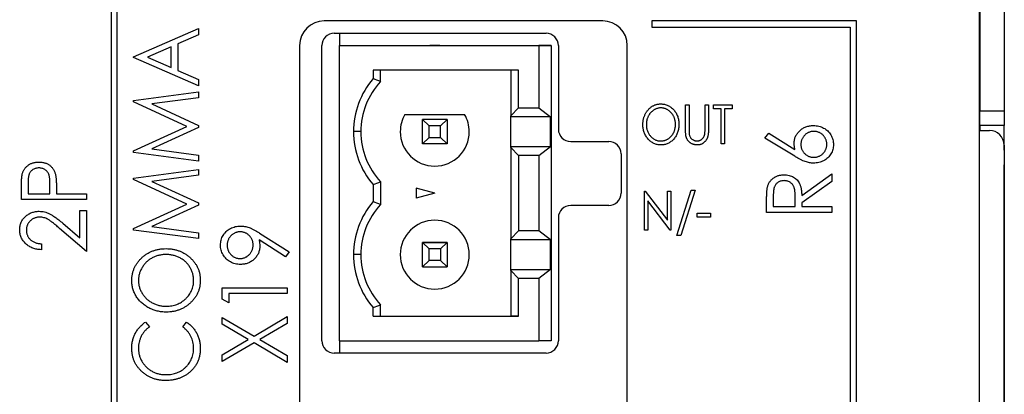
# Model space of a CAD drawing. Header units: millimetres. Extents: x 0 to 420, y 0 to 297.
# Tile 14 of 106: x 99.99 to 119.97, y 77.83 to 85.45. Entities that reach past the tile are written whole.
import ezdxf

# ---------------------------------------------------------------- set-up
doc = ezdxf.new("R2010")
doc.units = ezdxf.units.MM

msp = doc.modelspace()

# ---------------------------------------------------------------- linework, layer by layer
at = {"color": 7, "linetype": 'Continuous', "lineweight": 25}
for p, q in [((119.467, 38.799), (119.467, 97.999)), ((101.967, 63.299), (101.967, 94.799)), ((101.842, 94.674), (101.842, 63.424)), ((119.468, 87.999), (119.468, 83.599)), ((119.968, 87.999), (119.968, 83.599)), ((111.817, 85.424), (106.167, 85.424)), ((112.817, 85.424), (112.817, 85.299)), ((116.967, 85.424), (112.817, 85.424)), ((116.967, 44.424), (116.967, 85.424)), ((102.294, 84.696), (103.617, 85.273)), ((103.617, 85.142), (103.193, 84.957)), ((103.617, 85.273), (103.617, 85.142)), ((106.368, 85.174), (110.668, 85.174)), ((106.474, 85.174), (106.474, 84.924)), ((112.817, 85.299), (116.842, 85.299)), ((116.842, 85.299), (116.842, 44.549)), ((103.193, 84.957), (103.193, 84.419)), ((103.058, 84.898), (102.576, 84.688)), ((103.058, 84.478), (103.058, 84.898)), ((105.667, 84.924), (105.667, 56.424)), ((106.118, 78.924), (106.118, 84.924)), ((106.474, 84.924), (110.524, 84.924)), ((106.474, 78.924), (106.474, 84.924)), ((106.474, 84.924), (110.309, 84.924)), ((106.474, 84.924), (106.474, 84.924)), ((108.308, 84.924), (108.509, 84.924)), ((108.409, 84.924), (108.308, 84.924)), ((108.509, 84.924), (108.409, 84.924)), ((110.309, 84.924), (110.309, 84.924)), ((110.309, 84.924), (110.774, 84.924)), ((110.524, 84.924), (110.524, 83.661)), ((110.774, 84.924), (110.524, 84.924)), ((110.774, 84.924), (110.774, 78.924)), ((110.918, 84.924), (110.918, 83.224)), ((112.317, 56.424), (112.317, 84.924)), ((102.294, 84.679), (102.294, 84.696)), ((103.617, 84.103), (102.294, 84.679)), ((102.576, 84.688), (103.058, 84.478)), ((103.193, 84.419), (103.617, 84.234)), ((110.111, 84.424), (107.159, 84.424)), ((107.159, 84.424), (107.159, 84.251)), ((107.309, 84.193), (107.309, 84.424)), ((109.955, 84.424), (109.955, 83.496)), ((110.111, 83.661), (110.111, 84.424)), ((103.617, 84.234), (103.617, 84.103)), ((102.294, 83.808), (103.617, 83.984)), ((103.617, 83.984), (103.617, 83.864)), ((102.294, 83.779), (102.294, 83.808)), ((103.38, 83.28), (102.294, 83.779)), ((103.617, 83.864), (102.667, 83.738)), ((102.667, 83.738), (103.617, 83.302)), ((109.955, 83.496), (110.111, 83.661)), ((110.111, 83.661), (110.524, 83.661)), ((110.524, 83.661), (110.76, 83.476)), ((113.498, 83.717), (113.569, 83.717)), ((113.498, 83.238), (113.498, 83.717)), ((113.569, 83.717), (113.569, 83.242)), ((113.895, 83.242), (113.895, 83.717)), ((113.895, 83.717), (113.966, 83.717)), ((113.966, 83.717), (113.966, 83.238)), ((114.068, 83.636), (114.068, 83.717)), ((114.068, 83.717), (114.444, 83.717)), ((114.22, 83.636), (114.068, 83.636)), ((114.22, 82.924), (114.22, 83.636)), ((114.444, 83.636), (114.291, 83.636)), ((114.291, 83.636), (114.291, 82.924)), ((114.444, 83.717), (114.444, 83.636)), ((119.468, 83.599), (119.968, 83.599)), ((119.468, 83.299), (119.468, 83.599)), ((119.968, 83.599), (119.968, 83.299)), ((107.802, 83.524), (109.015, 83.524)), ((108.293, 83.29), (108.159, 83.424)), ((108.159, 82.924), (108.159, 83.424)), ((108.659, 83.424), (108.159, 83.424)), ((108.659, 83.424), (108.159, 83.424)), ((108.525, 83.29), (108.659, 83.424)), ((108.659, 83.424), (108.659, 82.924)), ((109.955, 83.476), (109.955, 83.496)), ((110.76, 83.476), (109.955, 83.476)), ((109.955, 82.871), (109.955, 83.476)), ((110.76, 82.871), (110.76, 83.476)), ((102.294, 82.782), (103.38, 83.28)), ((103.617, 83.259), (102.667, 82.822)), ((103.617, 83.302), (103.617, 83.259)), ((106.909, 83.174), (106.759, 83.174)), ((108.293, 83.058), (108.293, 83.29)), ((108.525, 83.29), (108.293, 83.29)), ((108.525, 83.058), (108.525, 83.29)), ((115.11, 83.044), (115.186, 83.14)), ((115.186, 83.14), (115.719, 82.812)), ((119.467, 83.199), (119.665, 83.199)), ((119.968, 83.299), (119.468, 83.299)), ((119.468, 83.299), (119.468, 83.199)), ((119.968, 82.799), (119.968, 83.299)), ((108.159, 82.924), (108.293, 83.058)), ((108.293, 83.058), (108.525, 83.058)), ((108.659, 82.924), (108.525, 83.058)), ((111.168, 82.974), (111.939, 82.974)), ((115.714, 82.673), (115.11, 83.044)), ((102.294, 82.752), (102.294, 82.782)), ((103.617, 82.576), (102.294, 82.752)), ((102.667, 82.822), (103.617, 82.696)), ((108.659, 82.924), (108.159, 82.924)), ((109.955, 82.852), (109.955, 82.871)), ((109.955, 82.871), (110.76, 82.871)), ((109.955, 82.852), (109.955, 80.996)), ((110.111, 82.686), (109.955, 82.852)), ((110.524, 82.686), (110.76, 82.871)), ((114.291, 82.924), (114.22, 82.924)), ((119.965, 82.899), (119.965, 38.199)), ((119.965, 82.799), (119.968, 82.799)), ((119.968, 82.799), (119.968, 82.499)), ((103.617, 82.696), (103.617, 82.576)), ((110.111, 82.686), (110.111, 81.161)), ((110.524, 82.686), (110.111, 82.686)), ((110.524, 82.686), (110.524, 81.161)), ((112.189, 82.724), (112.189, 81.924)), ((102.294, 82.231), (103.617, 82.407)), ((103.617, 82.407), (103.617, 82.287)), ((119.968, 38.199), (119.968, 82.499)), ((100.155, 82.132), (100.155, 81.911)), ((102.294, 82.202), (102.294, 82.231)), ((103.38, 81.703), (102.294, 82.202)), ((103.617, 82.287), (102.667, 82.161)), ((102.667, 82.161), (103.617, 81.725)), ((107.309, 82.154), (107.309, 81.693)), ((115.857, 81.874), (116.467, 82.314)), ((116.467, 82.164), (115.857, 81.724)), ((116.467, 82.314), (116.467, 82.164)), ((100.019, 81.792), (100.019, 82.036)), ((100.596, 81.911), (100.599, 82.122)), ((100.732, 81.999), (100.732, 81.911)), ((107.159, 82.097), (107.159, 81.751)), ((108.409, 81.924), (108.034, 82.024)), ((108.034, 82.024), (108.034, 81.823)), ((112.663, 81.174), (112.663, 81.967)), ((112.663, 81.967), (112.678, 81.967)), ((112.678, 81.967), (113.131, 81.373)), ((113.131, 81.373), (113.131, 81.967)), ((113.131, 81.967), (113.203, 81.967)), ((113.203, 81.967), (113.203, 81.174)), ((113.325, 81.062), (113.615, 81.988)), ((113.691, 81.988), (113.4, 81.062)), ((113.615, 81.988), (113.691, 81.988)), ((101.342, 81.792), (100.019, 81.792)), ((100.155, 81.911), (100.596, 81.911)), ((100.732, 81.911), (101.342, 81.911)), ((101.342, 81.911), (101.342, 81.792)), ((108.409, 81.924), (108.034, 81.823)), ((113.186, 81.174), (112.735, 81.766)), ((112.735, 81.766), (112.735, 81.174)), ((115.144, 81.534), (115.144, 81.777)), ((115.28, 81.872), (115.28, 81.653)), ((115.721, 81.653), (115.723, 81.867)), ((101.207, 81.017), (101.207, 81.572)), ((101.207, 81.572), (101.342, 81.572)), ((101.342, 81.572), (101.342, 80.741)), ((102.294, 81.204), (103.38, 81.703)), ((103.617, 81.681), (102.667, 81.245)), ((103.617, 81.725), (103.617, 81.681)), ((111.939, 81.674), (111.168, 81.674)), ((116.467, 81.534), (115.144, 81.534)), ((115.28, 81.653), (115.721, 81.653)), ((115.857, 81.724), (115.857, 81.653)), ((115.857, 81.653), (116.467, 81.653)), ((116.467, 81.653), (116.467, 81.534)), ((110.918, 81.424), (110.918, 78.924)), ((113.732, 81.52), (114.007, 81.52)), ((113.732, 81.438), (113.732, 81.52)), ((114.007, 81.438), (113.732, 81.438)), ((114.007, 81.52), (114.007, 81.438)), ((101.342, 80.741), (100.795, 81.208)), ((100.858, 81.315), (101.207, 81.017)), ((102.294, 81.175), (102.294, 81.204)), ((103.617, 80.999), (102.294, 81.175)), ((102.667, 81.245), (103.617, 81.119)), ((109.955, 80.996), (110.111, 81.161)), ((110.524, 81.161), (110.111, 81.161)), ((110.76, 80.976), (110.524, 81.161)), ((112.735, 81.174), (112.663, 81.174)), ((113.203, 81.174), (113.186, 81.174)), ((103.617, 81.119), (103.617, 80.999)), ((105.382, 80.631), (104.844, 80.976)), ((104.855, 81.113), (105.451, 80.73)), ((109.955, 80.976), (109.955, 80.996)), ((110.76, 80.976), (109.955, 80.976)), ((109.955, 80.371), (109.955, 80.976)), ((110.76, 80.371), (110.76, 80.976)), ((113.4, 81.062), (113.325, 81.062)), ((100.426, 80.893), (100.426, 80.775)), ((105.451, 80.73), (105.382, 80.631)), ((108.159, 80.424), (108.159, 80.924)), ((108.159, 80.924), (108.293, 80.79)), ((108.659, 80.924), (108.159, 80.924)), ((108.159, 80.924), (108.659, 80.924)), ((108.293, 80.558), (108.293, 80.79)), ((108.525, 80.79), (108.293, 80.79)), ((108.525, 80.79), (108.659, 80.924)), ((108.525, 80.79), (108.525, 80.558)), ((108.659, 80.924), (108.659, 80.424)), ((106.909, 80.674), (106.759, 80.674)), ((108.293, 80.558), (108.159, 80.424)), ((108.525, 80.558), (108.293, 80.558)), ((108.525, 80.558), (108.659, 80.424)), ((108.159, 80.424), (108.659, 80.424)), ((109.955, 80.352), (109.955, 80.371)), ((109.955, 80.371), (110.76, 80.371)), ((110.111, 80.186), (109.955, 80.352)), ((109.955, 80.352), (109.955, 79.424)), ((110.76, 80.371), (110.524, 80.186)), ((110.111, 79.424), (110.111, 80.186)), ((110.524, 80.186), (110.111, 80.186)), ((110.524, 80.186), (110.524, 78.924)), ((104.094, 79.767), (104.094, 80.001)), ((104.094, 80.001), (105.417, 80.001)), ((105.417, 80.001), (105.417, 79.882)), ((104.23, 79.696), (104.094, 79.767)), ((105.417, 79.882), (104.23, 79.882)), ((104.23, 79.882), (104.23, 79.696)), ((107.159, 79.424), (107.159, 79.597)), ((107.309, 79.424), (107.309, 79.654)), ((104.094, 79.259), (104.094, 79.399)), ((104.094, 79.399), (104.741, 79.02)), ((104.741, 79.02), (105.417, 79.416)), ((105.417, 79.416), (105.417, 79.276)), ((107.159, 79.424), (110.111, 79.424)), ((107.159, 79.424), (107.309, 79.424)), ((107.309, 79.424), (107.309, 79.424)), ((107.309, 79.424), (109.955, 79.424)), ((110.111, 79.424), (109.955, 79.424)), ((109.955, 79.424), (109.955, 79.424)), ((102.537, 79.303), (102.617, 79.206)), ((103.295, 79.206), (103.374, 79.303)), ((104.622, 78.949), (104.094, 79.259)), ((105.417, 79.276), (104.861, 78.949)), ((104.094, 78.64), (104.622, 78.949)), ((104.861, 78.949), (105.417, 78.623)), ((104.741, 78.879), (104.094, 78.5)), ((105.417, 78.483), (104.741, 78.879)), ((106.474, 78.924), (110.524, 78.924)), ((106.474, 78.924), (106.474, 78.674)), ((110.774, 78.924), (110.524, 78.924)), ((104.094, 78.5), (104.094, 78.64)), ((105.417, 78.623), (105.417, 78.483)), ((110.668, 78.674), (106.368, 78.674))]:
    msp.add_line(p, q, dxfattribs=at)
at = {"color": 8, "linetype": 'Continuous', "lineweight": 25}
msp.add_line((119.968, 82.499), (119.965, 82.499), dxfattribs=at)
at = {"color": 7, "linetype": 'Continuous', "lineweight": 25}
for centre, radius, start, end in [((106.167, 84.924), 0.5, 90, 180), ((111.817, 84.924), 0.5, 0, 90), ((106.368, 84.924), 0.25, 90, 180), ((110.668, 84.924), 0.25, 0, 90), ((108.409, 83.174), 1.65, 139.2509, 180), ((108.409, 83.174), 1.5, 137.1666, 180), ((108.409, 83.174), 0.7, 150, 180), ((108.409, 83.174), 0.7, 0, 30), ((108.409, 83.174), 1.65, 180, 220.7491), ((108.409, 83.174), 1.5, 180, 222.8334), ((108.409, 83.174), 0.7, 180, 0), ((111.168, 83.224), 0.25, 180, 270), ((119.665, 82.899), 0.3, 0, 90), ((111.939, 82.724), 0.25, 0, 90), ((108.409, 80.674), 1.65, 139.2509, 180), ((111.939, 81.924), 0.25, 270, 0), ((108.409, 80.674), 1.5, 137.1666, 180), ((111.168, 81.424), 0.25, 90, 180), ((108.409, 80.674), 0.7, 0, 180), ((108.409, 80.674), 0.7, 0, 180), ((108.409, 80.674), 1.65, 180, 220.7491), ((108.409, 80.674), 1.5, 180, 222.8334), ((108.409, 80.674), 0.7, 180, 0), ((106.368, 78.924), 0.25, 180, 270), ((110.668, 78.924), 0.25, 270, 0)]:
    msp.add_arc(centre, radius, start, end, dxfattribs=at)
for points in [[(107.309, 84.193), (107.259, 84.213), (107.209, 84.232), (107.159, 84.251)], [(107.159, 82.097), (107.209, 82.115), (107.259, 82.134), (107.309, 82.154)], [(107.309, 81.693), (107.259, 81.713), (107.209, 81.732), (107.159, 81.751)], [(107.159, 79.597), (107.209, 79.615), (107.259, 79.634), (107.309, 79.654)]]:
    msp.add_open_spline(points, degree=3, dxfattribs=at)
for points, knots in [([(112.633, 83.317), (112.633, 83.326), (112.633, 83.345), (112.635, 83.373), (112.639, 83.4), (112.645, 83.427), (112.651, 83.454), (112.66, 83.479), (112.67, 83.505), (112.681, 83.529), (112.694, 83.553), (112.707, 83.576), (112.722, 83.597), (112.738, 83.617), (112.755, 83.635), (112.774, 83.652), (112.793, 83.668), (112.813, 83.683), (112.834, 83.696), (112.856, 83.707), (112.878, 83.716), (112.901, 83.724), (112.923, 83.73), (112.947, 83.734), (112.971, 83.737), (112.987, 83.738), (112.995, 83.738)], [0, 0, 0, 0, 0.045922, 0.091196, 0.135982, 0.180387, 0.22436, 0.268316, 0.312327, 0.356293, 0.400133, 0.442725, 0.484725, 0.525806, 0.566679, 0.607176, 0.647857, 0.688358, 0.728651, 0.767868, 0.806911, 0.845405, 0.883563, 0.922106, 0.96078, 1, 1, 1, 1]), ([(112.995, 83.738), (113.008, 83.737), (113.033, 83.737), (113.07, 83.731), (113.106, 83.721), (113.14, 83.708), (113.172, 83.691), (113.203, 83.67), (113.232, 83.646), (113.26, 83.618), (113.284, 83.587), (113.306, 83.554), (113.324, 83.519), (113.34, 83.483), (113.351, 83.445), (113.359, 83.405), (113.365, 83.364), (113.365, 83.335), (113.365, 83.321)], [0, 0, 0, 0, 0.062177, 0.122392, 0.181409, 0.239738, 0.298383, 0.357852, 0.418781, 0.482217, 0.546197, 0.609068, 0.671831, 0.734621, 0.798486, 0.863494, 0.930695, 1, 1, 1, 1]), ([(112.998, 83.656), (112.991, 83.656), (112.978, 83.656), (112.96, 83.654), (112.941, 83.65), (112.922, 83.645), (112.904, 83.639), (112.886, 83.631), (112.868, 83.622), (112.851, 83.611), (112.834, 83.599), (112.818, 83.586), (112.803, 83.573), (112.789, 83.558), (112.776, 83.542), (112.764, 83.525), (112.753, 83.507), (112.743, 83.489), (112.734, 83.469), (112.726, 83.449), (112.719, 83.428), (112.713, 83.407), (112.709, 83.386), (112.706, 83.363), (112.704, 83.34), (112.704, 83.325), (112.704, 83.317)], [0, 0, 0, 0, 0.038646, 0.076895, 0.114898, 0.153535, 0.192208, 0.231525, 0.271503, 0.312618, 0.353885, 0.394964, 0.43585, 0.476721, 0.517756, 0.559133, 0.601294, 0.644145, 0.68713, 0.730403, 0.774013, 0.817914, 0.862175, 0.907275, 0.953058, 1, 1, 1, 1]), ([(113.294, 83.321), (113.294, 83.329), (113.294, 83.344), (113.292, 83.366), (113.289, 83.388), (113.285, 83.41), (113.279, 83.431), (113.273, 83.451), (113.265, 83.471), (113.256, 83.49), (113.246, 83.508), (113.234, 83.526), (113.222, 83.543), (113.209, 83.558), (113.195, 83.573), (113.18, 83.587), (113.164, 83.599), (113.147, 83.611), (113.129, 83.622), (113.111, 83.631), (113.093, 83.639), (113.074, 83.645), (113.056, 83.65), (113.036, 83.654), (113.017, 83.656), (113.004, 83.656), (112.998, 83.656)], [0, 0, 0, 0, 0.046351, 0.091861, 0.136373, 0.180366, 0.223612, 0.266355, 0.308959, 0.351699, 0.394032, 0.435695, 0.476855, 0.517892, 0.558572, 0.599519, 0.640941, 0.682512, 0.723941, 0.764528, 0.804471, 0.843785, 0.88277, 0.921754, 0.960676, 1, 1, 1, 1]), ([(113, 82.903), (112.988, 82.904), (112.963, 82.904), (112.926, 82.91), (112.891, 82.92), (112.857, 82.933), (112.825, 82.95), (112.795, 82.971), (112.766, 82.996), (112.739, 83.024), (112.714, 83.055), (112.692, 83.087), (112.674, 83.122), (112.659, 83.158), (112.647, 83.195), (112.639, 83.235), (112.634, 83.275), (112.633, 83.303), (112.633, 83.317)], [0, 0, 0, 0, 0.061547, 0.121417, 0.179996, 0.238315, 0.297126, 0.356943, 0.418489, 0.482417, 0.547075, 0.610613, 0.673814, 0.736892, 0.800447, 0.865133, 0.931509, 1, 1, 1, 1]), ([(112.704, 83.317), (112.704, 83.306), (112.705, 83.283), (112.709, 83.25), (112.716, 83.219), (112.725, 83.188), (112.737, 83.159), (112.752, 83.132), (112.77, 83.105), (112.79, 83.081), (112.812, 83.058), (112.835, 83.039), (112.859, 83.022), (112.885, 83.008), (112.911, 82.998), (112.939, 82.99), (112.968, 82.985), (112.988, 82.985), (112.998, 82.985)], [0, 0, 0, 0, 0.069644, 0.136865, 0.202081, 0.266184, 0.329858, 0.393143, 0.45677, 0.521585, 0.58561, 0.646875, 0.706483, 0.764859, 0.822538, 0.880611, 0.939356, 1, 1, 1, 1]), ([(112.998, 82.985), (113.004, 82.985), (113.018, 82.985), (113.037, 82.987), (113.057, 82.991), (113.076, 82.996), (113.094, 83.002), (113.113, 83.009), (113.131, 83.018), (113.148, 83.029), (113.165, 83.04), (113.181, 83.053), (113.196, 83.066), (113.209, 83.081), (113.223, 83.097), (113.235, 83.114), (113.246, 83.131), (113.256, 83.15), (113.265, 83.169), (113.273, 83.19), (113.279, 83.21), (113.285, 83.231), (113.289, 83.253), (113.292, 83.275), (113.294, 83.298), (113.294, 83.313), (113.294, 83.321)], [0, 0, 0, 0, 0.040115, 0.07979, 0.119238, 0.15837, 0.197615, 0.237148, 0.277138, 0.317796, 0.358752, 0.399056, 0.439598, 0.479891, 0.520553, 0.561799, 0.603389, 0.646106, 0.689245, 0.732265, 0.775436, 0.819119, 0.863241, 0.907884, 0.953523, 1, 1, 1, 1]), ([(113.365, 83.321), (113.365, 83.307), (113.365, 83.278), (113.359, 83.237), (113.351, 83.197), (113.339, 83.159), (113.325, 83.123), (113.306, 83.088), (113.285, 83.055), (113.26, 83.024), (113.233, 82.996), (113.204, 82.971), (113.174, 82.95), (113.142, 82.933), (113.108, 82.92), (113.074, 82.91), (113.037, 82.904), (113.013, 82.904), (113, 82.903)], [0, 0, 0, 0, 0.069354, 0.13659, 0.201875, 0.266013, 0.329552, 0.392826, 0.456498, 0.521199, 0.585157, 0.646357, 0.705963, 0.764176, 0.82197, 0.880157, 0.939118, 1, 1, 1, 1]), ([(113.511, 83.071), (113.51, 83.075), (113.507, 83.084), (113.505, 83.099), (113.503, 83.117), (113.501, 83.136), (113.5, 83.159), (113.498, 83.183), (113.498, 83.21), (113.498, 83.228), (113.498, 83.238)], [0, 0, 0, 0, 0.077744, 0.168993, 0.273837, 0.391627, 0.523269, 0.668082, 0.826971, 1, 1, 1, 1]), ([(113.569, 83.242), (113.569, 83.235), (113.569, 83.222), (113.569, 83.204), (113.57, 83.188), (113.569, 83.174), (113.57, 83.162), (113.57, 83.151), (113.571, 83.143), (113.572, 83.138), (113.572, 83.136)], [0, 0, 0, 0, 0.191116, 0.362676, 0.516201, 0.650141, 0.766103, 0.862519, 0.941003, 1, 1, 1, 1]), ([(113.572, 83.136), (113.573, 83.129), (113.575, 83.114), (113.58, 83.094), (113.587, 83.075), (113.596, 83.058), (113.607, 83.043), (113.62, 83.029), (113.637, 83.017), (113.655, 83.005), (113.675, 82.996), (113.695, 82.99), (113.715, 82.985), (113.728, 82.985), (113.735, 82.985)], [0, 0, 0, 0, 0.091773, 0.178001, 0.258342, 0.335101, 0.410232, 0.488546, 0.571185, 0.659811, 0.749047, 0.835056, 0.918241, 1, 1, 1, 1]), ([(113.966, 83.238), (113.966, 83.229), (113.966, 83.212), (113.965, 83.188), (113.963, 83.164), (113.961, 83.142), (113.959, 83.121), (113.956, 83.102), (113.952, 83.083), (113.948, 83.066), (113.942, 83.05), (113.936, 83.034), (113.929, 83.019), (113.92, 83.005), (113.91, 82.99), (113.899, 82.977), (113.887, 82.964), (113.873, 82.952), (113.859, 82.94), (113.844, 82.93), (113.829, 82.922), (113.812, 82.915), (113.795, 82.91), (113.777, 82.906), (113.758, 82.904), (113.745, 82.903), (113.739, 82.903)], [0, 0, 0, 0, 0.0566408, 0.1105256, 0.1620451, 0.2105533, 0.2564092, 0.2997084, 0.3408678, 0.3792117, 0.4161312, 0.4529098, 0.4897377, 0.5266833, 0.5643714, 0.6021428, 0.6409903, 0.68082, 0.7206511, 0.7597774, 0.7984895, 0.8375927, 0.8768314, 0.9166307, 0.9575739, 1, 1, 1, 1]), ([(113.887, 83.119), (113.888, 83.121), (113.889, 83.128), (113.891, 83.138), (113.892, 83.151), (113.893, 83.165), (113.894, 83.181), (113.894, 83.2), (113.894, 83.22), (113.895, 83.234), (113.895, 83.242)], [0, 0, 0, 0, 0.06962, 0.155293, 0.257298, 0.373404, 0.506035, 0.655281, 0.819931, 1, 1, 1, 1]), ([(115.704, 82.939), (115.704, 82.952), (115.705, 82.976), (115.711, 83.011), (115.719, 83.046), (115.732, 83.078), (115.748, 83.109), (115.767, 83.139), (115.791, 83.167), (115.817, 83.194), (115.846, 83.218), (115.877, 83.24), (115.909, 83.258), (115.943, 83.273), (115.979, 83.284), (116.017, 83.292), (116.056, 83.297), (116.082, 83.298), (116.096, 83.298)], [0, 0, 0, 0, 0.062336, 0.122575, 0.18178, 0.240337, 0.299229, 0.359107, 0.420874, 0.484533, 0.548761, 0.611874, 0.674431, 0.737008, 0.800466, 0.865032, 0.93142, 1, 1, 1, 1]), ([(116.103, 83.179), (116.094, 83.179), (116.076, 83.178), (116.05, 83.175), (116.025, 83.169), (116.002, 83.16), (115.979, 83.149), (115.957, 83.135), (115.936, 83.12), (115.916, 83.101), (115.898, 83.081), (115.883, 83.06), (115.869, 83.038), (115.858, 83.015), (115.85, 82.991), (115.844, 82.965), (115.841, 82.939), (115.84, 82.921), (115.84, 82.912)], [0, 0, 0, 0, 0.064831, 0.12696, 0.188395, 0.24925, 0.309733, 0.371036, 0.434013, 0.498244, 0.562985, 0.62558, 0.687638, 0.748695, 0.809725, 0.871776, 0.934535, 1, 1, 1, 1]), ([(116.096, 83.298), (116.115, 83.297), (116.151, 83.296), (116.204, 83.287), (116.254, 83.271), (116.302, 83.249), (116.345, 83.222), (116.384, 83.189), (116.419, 83.151), (116.448, 83.108), (116.472, 83.061), (116.489, 83.013), (116.499, 82.962), (116.501, 82.928), (116.501, 82.911)], [0, 0, 0, 0, 0.088778, 0.174465, 0.258026, 0.341522, 0.42365, 0.50461, 0.586282, 0.669913, 0.753551, 0.835366, 0.917121, 1, 1, 1, 1]), ([(116.366, 82.916), (116.365, 82.925), (116.365, 82.943), (116.361, 82.969), (116.355, 82.994), (116.347, 83.017), (116.336, 83.04), (116.322, 83.062), (116.307, 83.083), (116.289, 83.102), (116.27, 83.12), (116.249, 83.136), (116.227, 83.149), (116.204, 83.16), (116.18, 83.169), (116.155, 83.175), (116.13, 83.178), (116.112, 83.179), (116.103, 83.179)], [0, 0, 0, 0, 0.0648933, 0.1276969, 0.1891751, 0.2504721, 0.3107565, 0.3723885, 0.4356624, 0.5001547, 0.564647, 0.6279209, 0.689006, 0.750145, 0.8108378, 0.8729391, 0.9351067, 1, 1, 1, 1]), ([(113.739, 82.903), (113.732, 82.903), (113.718, 82.904), (113.698, 82.906), (113.678, 82.91), (113.66, 82.914), (113.642, 82.921), (113.624, 82.929), (113.608, 82.938), (113.592, 82.949), (113.578, 82.961), (113.564, 82.974), (113.552, 82.988), (113.541, 83.002), (113.532, 83.018), (113.523, 83.035), (113.516, 83.052), (113.513, 83.065), (113.511, 83.071)], [0, 0, 0, 0, 0.068755, 0.135203, 0.200334, 0.263333, 0.325901, 0.38763, 0.449413, 0.511204, 0.572985, 0.633723, 0.693851, 0.754125, 0.813934, 0.874921, 0.936782, 1, 1, 1, 1]), ([(113.735, 82.985), (113.741, 82.985), (113.752, 82.985), (113.77, 82.988), (113.786, 82.994), (113.802, 83.001), (113.818, 83.01), (113.832, 83.021), (113.845, 83.033), (113.856, 83.047), (113.866, 83.063), (113.875, 83.08), (113.882, 83.099), (113.886, 83.112), (113.887, 83.119)], [0, 0, 0, 0, 0.079131, 0.15715, 0.236889, 0.317658, 0.399537, 0.479666, 0.561134, 0.642949, 0.726745, 0.814224, 0.904366, 1, 1, 1, 1]), ([(115.719, 82.812), (115.717, 82.823), (115.713, 82.845), (115.707, 82.877), (115.705, 82.909), (115.704, 82.929), (115.704, 82.939)], [0, 0, 0, 0, 0.2636784, 0.5170293, 0.7619829, 1, 1, 1, 1]), ([(115.84, 82.912), (115.84, 82.903), (115.841, 82.885), (115.844, 82.859), (115.85, 82.834), (115.858, 82.81), (115.869, 82.788), (115.883, 82.766), (115.898, 82.746), (115.916, 82.727), (115.936, 82.71), (115.957, 82.695), (115.979, 82.682), (116.002, 82.672), (116.026, 82.663), (116.05, 82.658), (116.076, 82.654), (116.094, 82.654), (116.103, 82.653)], [0, 0, 0, 0, 0.065726, 0.129352, 0.19101, 0.252274, 0.313012, 0.373729, 0.436162, 0.499901, 0.563292, 0.625989, 0.687142, 0.747917, 0.809181, 0.871315, 0.934302, 1, 1, 1, 1]), ([(116.501, 82.911), (116.501, 82.894), (116.499, 82.861), (116.489, 82.812), (116.473, 82.765), (116.45, 82.721), (116.421, 82.679), (116.387, 82.642), (116.347, 82.61), (116.302, 82.583), (116.254, 82.562), (116.203, 82.546), (116.151, 82.537), (116.116, 82.535), (116.098, 82.535)], [0, 0, 0, 0, 0.081817, 0.162054, 0.242263, 0.3238, 0.406017, 0.487629, 0.570281, 0.655785, 0.742419, 0.827417, 0.913008, 1, 1, 1, 1]), ([(116.103, 82.653), (116.112, 82.654), (116.13, 82.654), (116.155, 82.658), (116.18, 82.664), (116.204, 82.673), (116.227, 82.683), (116.249, 82.697), (116.27, 82.712), (116.289, 82.73), (116.307, 82.75), (116.323, 82.77), (116.336, 82.792), (116.347, 82.815), (116.355, 82.839), (116.361, 82.864), (116.365, 82.89), (116.365, 82.907), (116.366, 82.916)], [0, 0, 0, 0, 0.064876, 0.127027, 0.189111, 0.249788, 0.310637, 0.371706, 0.434963, 0.499438, 0.564386, 0.62713, 0.688746, 0.749595, 0.810876, 0.872337, 0.935124, 1, 1, 1, 1]), ([(100.039, 82.318), (100.042, 82.327), (100.047, 82.344), (100.057, 82.368), (100.068, 82.391), (100.082, 82.413), (100.097, 82.434), (100.115, 82.454), (100.134, 82.472), (100.155, 82.489), (100.177, 82.505), (100.201, 82.519), (100.227, 82.53), (100.253, 82.539), (100.282, 82.547), (100.311, 82.552), (100.342, 82.555), (100.363, 82.555), (100.374, 82.556)], [0, 0, 0, 0, 0.0600749, 0.1193035, 0.1780694, 0.2362559, 0.2943134, 0.3531431, 0.412708, 0.4738133, 0.5356152, 0.5974027, 0.6602323, 0.7235145, 0.789577, 0.8568409, 0.9270909, 1, 1, 1, 1]), ([(100.374, 82.556), (100.385, 82.555), (100.406, 82.555), (100.438, 82.552), (100.467, 82.547), (100.496, 82.54), (100.522, 82.531), (100.548, 82.519), (100.572, 82.506), (100.594, 82.491), (100.615, 82.474), (100.634, 82.455), (100.651, 82.435), (100.666, 82.413), (100.68, 82.39), (100.692, 82.365), (100.702, 82.339), (100.707, 82.32), (100.71, 82.311)], [0, 0, 0, 0, 0.072309, 0.141358, 0.208207, 0.272336, 0.335143, 0.396174, 0.456668, 0.516646, 0.575929, 0.634933, 0.693693, 0.752708, 0.811962, 0.873196, 0.935504, 1, 1, 1, 1]), ([(116.098, 82.535), (116.085, 82.535), (116.057, 82.536), (116.015, 82.542), (115.972, 82.551), (115.927, 82.565), (115.879, 82.583), (115.828, 82.608), (115.772, 82.638), (115.734, 82.661), (115.714, 82.673)], [0, 0, 0, 0, 0.098696, 0.20146, 0.307569, 0.418562, 0.540187, 0.676795, 0.830034, 1, 1, 1, 1]), ([(100.375, 82.437), (100.364, 82.436), (100.343, 82.436), (100.312, 82.429), (100.283, 82.418), (100.255, 82.404), (100.23, 82.386), (100.208, 82.364), (100.191, 82.34), (100.179, 82.318), (100.172, 82.298), (100.168, 82.281), (100.164, 82.261), (100.161, 82.24), (100.158, 82.216), (100.156, 82.19), (100.155, 82.161), (100.155, 82.142), (100.155, 82.132)], [0, 0, 0, 0, 0.074091, 0.147068, 0.219176, 0.292487, 0.364821, 0.434086, 0.502842, 0.57172, 0.608354, 0.649905, 0.695817, 0.746872, 0.802658, 0.863186, 0.92915, 1, 1, 1, 1]), ([(100.599, 82.122), (100.599, 82.133), (100.599, 82.152), (100.597, 82.181), (100.596, 82.208), (100.593, 82.232), (100.59, 82.255), (100.586, 82.275), (100.581, 82.293), (100.574, 82.314), (100.562, 82.338), (100.544, 82.363), (100.522, 82.385), (100.496, 82.404), (100.468, 82.418), (100.439, 82.429), (100.407, 82.436), (100.386, 82.436), (100.375, 82.437)], [0, 0, 0, 0, 0.070231, 0.135127, 0.195896, 0.251444, 0.303058, 0.349556, 0.391936, 0.430093, 0.501229, 0.570517, 0.640124, 0.710955, 0.782914, 0.853735, 0.926014, 1, 1, 1, 1]), ([(100.019, 82.036), (100.019, 82.052), (100.019, 82.084), (100.021, 82.13), (100.022, 82.172), (100.024, 82.21), (100.027, 82.243), (100.03, 82.272), (100.034, 82.296), (100.038, 82.311), (100.039, 82.318)], [0, 0, 0, 0, 0.1765, 0.339032, 0.485753, 0.61857, 0.735674, 0.838185, 0.926155, 1, 1, 1, 1]), ([(100.71, 82.311), (100.712, 82.303), (100.716, 82.286), (100.72, 82.259), (100.724, 82.226), (100.726, 82.19), (100.729, 82.148), (100.731, 82.102), (100.732, 82.052), (100.732, 82.017), (100.732, 81.999)], [0, 0, 0, 0, 0.075269, 0.165174, 0.268129, 0.385984, 0.51806, 0.664405, 0.825035, 1, 1, 1, 1]), ([(115.162, 82.053), (115.165, 82.062), (115.17, 82.079), (115.18, 82.104), (115.191, 82.129), (115.205, 82.152), (115.221, 82.173), (115.238, 82.193), (115.257, 82.212), (115.279, 82.229), (115.302, 82.246), (115.326, 82.259), (115.351, 82.271), (115.378, 82.281), (115.407, 82.288), (115.436, 82.293), (115.467, 82.297), (115.488, 82.297), (115.498, 82.297)], [0, 0, 0, 0, 0.061387, 0.121495, 0.181089, 0.240038, 0.298644, 0.35799, 0.418441, 0.480043, 0.541867, 0.604173, 0.666682, 0.729899, 0.794538, 0.860455, 0.929211, 1, 1, 1, 1]), ([(115.498, 82.179), (115.487, 82.178), (115.466, 82.177), (115.436, 82.171), (115.406, 82.16), (115.379, 82.145), (115.354, 82.127), (115.333, 82.106), (115.316, 82.082), (115.304, 82.06), (115.297, 82.04), (115.293, 82.023), (115.289, 82.003), (115.286, 81.982), (115.283, 81.958), (115.281, 81.931), (115.28, 81.903), (115.28, 81.883), (115.28, 81.872)], [0, 0, 0, 0, 0.074206, 0.146692, 0.218332, 0.29067, 0.362618, 0.431553, 0.499554, 0.567987, 0.604677, 0.646293, 0.69288, 0.744014, 0.799888, 0.86174, 0.928424, 1, 1, 1, 1]), ([(115.498, 82.297), (115.516, 82.297), (115.55, 82.296), (115.6, 82.287), (115.646, 82.272), (115.69, 82.251), (115.728, 82.225), (115.763, 82.194), (115.791, 82.157), (115.811, 82.122), (115.824, 82.092), (115.833, 82.067), (115.84, 82.04), (115.846, 82.011), (115.851, 81.979), (115.854, 81.946), (115.856, 81.91), (115.857, 81.886), (115.857, 81.874)], [0, 0, 0, 0, 0.083484, 0.162613, 0.23918, 0.314494, 0.388385, 0.460717, 0.533791, 0.609022, 0.648239, 0.690365, 0.734562, 0.781635, 0.831635, 0.884694, 0.940506, 1, 1, 1, 1]), ([(115.723, 81.867), (115.723, 81.878), (115.723, 81.897), (115.721, 81.925), (115.72, 81.951), (115.717, 81.975), (115.714, 81.997), (115.709, 82.017), (115.704, 82.035), (115.697, 82.056), (115.685, 82.08), (115.667, 82.106), (115.645, 82.127), (115.619, 82.146), (115.592, 82.16), (115.562, 82.171), (115.53, 82.177), (115.509, 82.178), (115.498, 82.179)], [0, 0, 0, 0, 0.068884, 0.133004, 0.192369, 0.247684, 0.298447, 0.344783, 0.387444, 0.426058, 0.498477, 0.568226, 0.638295, 0.709239, 0.781676, 0.852765, 0.925523, 1, 1, 1, 1]), ([(115.144, 81.777), (115.144, 81.793), (115.145, 81.825), (115.145, 81.869), (115.147, 81.91), (115.149, 81.946), (115.151, 81.979), (115.154, 82.007), (115.158, 82.031), (115.161, 82.046), (115.162, 82.053)], [0, 0, 0, 0, 0.176242, 0.33814, 0.484799, 0.617149, 0.734395, 0.837422, 0.92561, 1, 1, 1, 1]), ([(99.985, 81.18), (99.986, 81.193), (99.986, 81.22), (99.992, 81.259), (100.001, 81.296), (100.014, 81.332), (100.031, 81.365), (100.051, 81.396), (100.075, 81.425), (100.103, 81.451), (100.133, 81.476), (100.164, 81.497), (100.197, 81.515), (100.231, 81.529), (100.267, 81.541), (100.303, 81.549), (100.342, 81.554), (100.368, 81.555), (100.381, 81.555)], [0, 0, 0, 0, 0.067106, 0.131744, 0.194458, 0.255749, 0.316097, 0.376704, 0.438236, 0.501646, 0.565077, 0.627495, 0.688465, 0.749509, 0.810355, 0.872348, 0.935088, 1, 1, 1, 1]), ([(100.381, 81.555), (100.399, 81.554), (100.436, 81.553), (100.49, 81.544), (100.542, 81.528), (100.584, 81.51), (100.618, 81.491), (100.646, 81.475), (100.676, 81.455), (100.708, 81.433), (100.742, 81.407), (100.779, 81.379), (100.818, 81.348), (100.844, 81.326), (100.858, 81.315)], [0, 0, 0, 0, 0.10151, 0.200837, 0.299625, 0.399332, 0.452699, 0.511826, 0.577323, 0.649147, 0.727119, 0.811496, 0.9029, 1, 1, 1, 1]), ([(100.389, 81.436), (100.38, 81.436), (100.363, 81.436), (100.336, 81.432), (100.311, 81.426), (100.287, 81.417), (100.264, 81.407), (100.241, 81.394), (100.22, 81.378), (100.2, 81.36), (100.182, 81.341), (100.165, 81.32), (100.152, 81.299), (100.141, 81.276), (100.132, 81.252), (100.126, 81.227), (100.122, 81.201), (100.121, 81.183), (100.121, 81.174)], [0, 0, 0, 0, 0.064826, 0.127694, 0.189002, 0.250262, 0.311649, 0.372859, 0.435986, 0.500806, 0.565495, 0.628378, 0.689165, 0.749946, 0.810822, 0.872278, 0.935146, 1, 1, 1, 1]), ([(100.795, 81.208), (100.782, 81.22), (100.757, 81.241), (100.72, 81.272), (100.686, 81.3), (100.655, 81.325), (100.626, 81.346), (100.6, 81.365), (100.577, 81.381), (100.549, 81.397), (100.515, 81.413), (100.474, 81.426), (100.432, 81.435), (100.404, 81.436), (100.389, 81.436)], [0, 0, 0, 0, 0.108913, 0.209615, 0.301765, 0.385391, 0.460979, 0.528012, 0.587141, 0.638024, 0.730395, 0.82069, 0.909658, 1, 1, 1, 1]), ([(100.426, 80.775), (100.411, 80.775), (100.38, 80.777), (100.335, 80.784), (100.292, 80.793), (100.251, 80.807), (100.212, 80.823), (100.175, 80.844), (100.141, 80.868), (100.109, 80.894), (100.08, 80.924), (100.055, 80.955), (100.033, 80.989), (100.016, 81.023), (100.002, 81.06), (99.992, 81.098), (99.986, 81.138), (99.986, 81.166), (99.985, 81.18)], [0, 0, 0, 0, 0.070894, 0.1392, 0.20487, 0.269234, 0.332081, 0.394901, 0.457202, 0.520113, 0.582517, 0.642738, 0.701734, 0.760045, 0.818157, 0.87726, 0.937527, 1, 1, 1, 1]), ([(100.121, 81.174), (100.121, 81.164), (100.122, 81.146), (100.126, 81.119), (100.132, 81.093), (100.141, 81.068), (100.152, 81.044), (100.166, 81.022), (100.182, 81), (100.201, 80.981), (100.222, 80.962), (100.245, 80.946), (100.271, 80.932), (100.298, 80.92), (100.327, 80.91), (100.358, 80.903), (100.392, 80.897), (100.415, 80.894), (100.426, 80.893)], [0, 0, 0, 0, 0.0615354, 0.1206807, 0.1786425, 0.235332, 0.291867, 0.3486204, 0.4067641, 0.4660933, 0.5263497, 0.5870617, 0.649555, 0.7136001, 0.7804562, 0.8502608, 0.9231733, 1, 1, 1, 1]), ([(104.06, 80.871), (104.061, 80.888), (104.063, 80.922), (104.073, 80.972), (104.089, 81.02), (104.113, 81.066), (104.142, 81.108), (104.177, 81.146), (104.217, 81.179), (104.262, 81.206), (104.311, 81.228), (104.361, 81.244), (104.414, 81.254), (104.449, 81.255), (104.467, 81.256)], [0, 0, 0, 0, 0.08311, 0.164175, 0.244873, 0.327035, 0.409498, 0.491369, 0.573923, 0.659258, 0.744887, 0.829619, 0.913946, 1, 1, 1, 1]), ([(104.459, 81.137), (104.45, 81.137), (104.432, 81.137), (104.407, 81.133), (104.382, 81.127), (104.358, 81.118), (104.335, 81.107), (104.313, 81.093), (104.292, 81.077), (104.273, 81.058), (104.255, 81.038), (104.239, 81.017), (104.226, 80.994), (104.215, 80.97), (104.207, 80.946), (104.2, 80.92), (104.197, 80.893), (104.196, 80.875), (104.196, 80.865)], [0, 0, 0, 0, 0.063715, 0.125465, 0.185827, 0.246225, 0.305962, 0.36714, 0.430027, 0.494208, 0.558933, 0.621564, 0.683699, 0.745439, 0.807407, 0.869606, 0.933768, 1, 1, 1, 1]), ([(104.722, 80.871), (104.722, 80.881), (104.721, 80.899), (104.718, 80.926), (104.712, 80.952), (104.703, 80.977), (104.692, 81), (104.679, 81.022), (104.663, 81.043), (104.645, 81.062), (104.626, 81.08), (104.605, 81.095), (104.583, 81.108), (104.56, 81.119), (104.536, 81.127), (104.511, 81.133), (104.486, 81.137), (104.468, 81.137), (104.459, 81.137)], [0, 0, 0, 0, 0.067987, 0.13325, 0.196522, 0.258346, 0.319699, 0.381199, 0.443273, 0.506593, 0.570424, 0.63174, 0.69237, 0.752569, 0.812986, 0.873642, 0.935845, 1, 1, 1, 1]), ([(104.467, 81.256), (104.481, 81.256), (104.509, 81.255), (104.552, 81.249), (104.595, 81.239), (104.641, 81.225), (104.689, 81.206), (104.74, 81.18), (104.797, 81.149), (104.835, 81.125), (104.855, 81.113)], [0, 0, 0, 0, 0.099181, 0.201108, 0.307825, 0.418813, 0.539756, 0.676373, 0.829742, 1, 1, 1, 1]), ([(104.844, 80.976), (104.848, 80.954), (104.856, 80.911), (104.857, 80.868), (104.858, 80.847)], [0, 0, 0, 0, 0.511622, 1, 1, 1, 1]), ([(102.26, 80.143), (102.261, 80.166), (102.262, 80.211), (102.272, 80.276), (102.288, 80.339), (102.309, 80.399), (102.338, 80.456), (102.373, 80.51), (102.414, 80.561), (102.461, 80.609), (102.512, 80.653), (102.567, 80.691), (102.624, 80.723), (102.685, 80.75), (102.748, 80.771), (102.815, 80.785), (102.884, 80.794), (102.931, 80.795), (102.955, 80.796)], [0, 0, 0, 0, 0.064112, 0.12603, 0.186709, 0.24615, 0.305771, 0.366051, 0.427384, 0.490821, 0.554635, 0.61692, 0.678954, 0.740666, 0.803314, 0.866858, 0.932414, 1, 1, 1, 1]), ([(102.955, 80.796), (102.979, 80.795), (103.026, 80.794), (103.095, 80.785), (103.161, 80.77), (103.224, 80.75), (103.285, 80.724), (103.343, 80.691), (103.398, 80.653), (103.449, 80.61), (103.497, 80.562), (103.538, 80.511), (103.573, 80.458), (103.602, 80.402), (103.624, 80.343), (103.64, 80.282), (103.649, 80.219), (103.651, 80.175), (103.651, 80.153)], [0, 0, 0, 0, 0.067668, 0.133292, 0.19714, 0.260013, 0.322488, 0.385059, 0.448295, 0.51269, 0.576673, 0.638498, 0.698729, 0.757967, 0.817157, 0.876594, 0.937343, 1, 1, 1, 1]), ([(104.466, 80.476), (104.447, 80.476), (104.411, 80.478), (104.358, 80.488), (104.308, 80.503), (104.261, 80.525), (104.217, 80.553), (104.178, 80.587), (104.144, 80.627), (104.114, 80.67), (104.09, 80.718), (104.073, 80.767), (104.062, 80.819), (104.061, 80.853), (104.06, 80.871)], [0, 0, 0, 0, 0.087997, 0.17259, 0.255416, 0.33777, 0.419853, 0.500918, 0.583128, 0.667302, 0.751896, 0.83432, 0.916592, 1, 1, 1, 1]), ([(104.196, 80.865), (104.196, 80.856), (104.197, 80.838), (104.2, 80.811), (104.207, 80.786), (104.215, 80.761), (104.226, 80.738), (104.239, 80.715), (104.255, 80.694), (104.273, 80.674), (104.292, 80.655), (104.313, 80.639), (104.335, 80.625), (104.358, 80.614), (104.382, 80.605), (104.407, 80.599), (104.432, 80.595), (104.45, 80.595), (104.459, 80.595)], [0, 0, 0, 0, 0.065749, 0.129427, 0.191764, 0.253273, 0.315151, 0.37688, 0.44016, 0.505029, 0.569352, 0.632379, 0.693358, 0.753228, 0.81376, 0.874256, 0.936143, 1, 1, 1, 1]), ([(104.459, 80.595), (104.468, 80.595), (104.486, 80.595), (104.511, 80.599), (104.536, 80.606), (104.56, 80.615), (104.583, 80.626), (104.605, 80.64), (104.626, 80.657), (104.645, 80.675), (104.663, 80.696), (104.679, 80.718), (104.692, 80.741), (104.703, 80.765), (104.712, 80.79), (104.718, 80.816), (104.721, 80.843), (104.722, 80.862), (104.722, 80.871)], [0, 0, 0, 0, 0.06315, 0.124352, 0.184331, 0.244411, 0.304455, 0.36509, 0.427313, 0.492238, 0.556859, 0.620451, 0.682573, 0.744649, 0.806658, 0.86952, 0.933732, 1, 1, 1, 1]), ([(104.858, 80.847), (104.857, 80.834), (104.857, 80.809), (104.851, 80.772), (104.842, 80.737), (104.83, 80.703), (104.814, 80.671), (104.794, 80.64), (104.771, 80.611), (104.745, 80.583), (104.716, 80.558), (104.685, 80.536), (104.652, 80.517), (104.618, 80.502), (104.582, 80.49), (104.545, 80.482), (104.506, 80.477), (104.479, 80.476), (104.466, 80.476)], [0, 0, 0, 0, 0.063088, 0.124533, 0.184917, 0.244589, 0.304103, 0.364497, 0.426297, 0.490191, 0.554237, 0.61709, 0.679069, 0.741215, 0.803503, 0.867214, 0.932529, 1, 1, 1, 1]), ([(102.955, 80.677), (102.942, 80.677), (102.917, 80.676), (102.879, 80.673), (102.843, 80.667), (102.807, 80.66), (102.772, 80.65), (102.738, 80.639), (102.705, 80.624), (102.673, 80.608), (102.642, 80.59), (102.613, 80.57), (102.586, 80.549), (102.56, 80.525), (102.535, 80.5), (102.512, 80.473), (102.491, 80.444), (102.472, 80.414), (102.454, 80.383), (102.439, 80.351), (102.426, 80.318), (102.414, 80.285), (102.406, 80.252), (102.401, 80.218), (102.397, 80.183), (102.396, 80.16), (102.396, 80.148)], [0, 0, 0, 0, 0.044923, 0.089057, 0.132287, 0.174986, 0.217144, 0.258769, 0.300532, 0.342498, 0.384141, 0.425372, 0.466388, 0.507179, 0.548135, 0.589217, 0.630842, 0.673193, 0.715487, 0.757043, 0.79776, 0.838207, 0.878693, 0.918916, 0.959101, 1, 1, 1, 1]), ([(103.516, 80.148), (103.515, 80.16), (103.515, 80.184), (103.511, 80.219), (103.506, 80.254), (103.497, 80.288), (103.487, 80.321), (103.475, 80.354), (103.459, 80.385), (103.442, 80.416), (103.423, 80.446), (103.402, 80.474), (103.379, 80.501), (103.355, 80.526), (103.329, 80.549), (103.301, 80.57), (103.271, 80.59), (103.24, 80.608), (103.208, 80.624), (103.174, 80.639), (103.14, 80.65), (103.105, 80.66), (103.068, 80.667), (103.031, 80.673), (102.994, 80.676), (102.968, 80.677), (102.955, 80.677)], [0, 0, 0, 0, 0.041661, 0.082882, 0.123552, 0.164177, 0.204273, 0.24489, 0.285869, 0.327154, 0.368651, 0.40943, 0.450115, 0.490687, 0.531109, 0.572015, 0.613338, 0.655348, 0.697698, 0.739863, 0.781905, 0.824489, 0.86732, 0.910682, 0.954948, 1, 1, 1, 1]), ([(102.962, 79.507), (102.946, 79.507), (102.915, 79.507), (102.868, 79.511), (102.823, 79.518), (102.778, 79.528), (102.734, 79.539), (102.691, 79.554), (102.649, 79.572), (102.608, 79.591), (102.568, 79.613), (102.531, 79.638), (102.495, 79.664), (102.462, 79.692), (102.432, 79.722), (102.403, 79.754), (102.376, 79.788), (102.352, 79.824), (102.33, 79.861), (102.312, 79.899), (102.296, 79.938), (102.283, 79.978), (102.273, 80.018), (102.266, 80.059), (102.261, 80.101), (102.261, 80.129), (102.26, 80.143)], [0, 0, 0, 0, 0.044811, 0.089011, 0.13275, 0.176233, 0.219272, 0.262324, 0.305647, 0.348979, 0.392242, 0.43461, 0.476184, 0.517236, 0.558165, 0.598792, 0.639668, 0.680638, 0.721467, 0.761759, 0.801482, 0.840953, 0.880381, 0.919726, 0.959716, 1, 1, 1, 1]), ([(102.396, 80.148), (102.396, 80.137), (102.397, 80.114), (102.401, 80.08), (102.406, 80.047), (102.414, 80.014), (102.426, 79.982), (102.438, 79.95), (102.454, 79.918), (102.472, 79.887), (102.491, 79.857), (102.513, 79.829), (102.536, 79.802), (102.56, 79.777), (102.587, 79.754), (102.615, 79.732), (102.644, 79.712), (102.675, 79.694), (102.708, 79.678), (102.741, 79.664), (102.776, 79.652), (102.811, 79.642), (102.847, 79.635), (102.884, 79.629), (102.922, 79.626), (102.948, 79.625), (102.961, 79.625)], [0, 0, 0, 0, 0.039956, 0.079513, 0.119111, 0.158682, 0.198528, 0.238944, 0.279928, 0.321669, 0.363487, 0.405034, 0.446304, 0.487242, 0.528249, 0.569305, 0.611035, 0.653354, 0.695583, 0.737902, 0.780492, 0.823231, 0.866218, 0.910046, 0.954473, 1, 1, 1, 1]), ([(102.961, 79.625), (102.98, 79.626), (103.018, 79.627), (103.073, 79.634), (103.126, 79.646), (103.176, 79.663), (103.225, 79.684), (103.271, 79.711), (103.315, 79.742), (103.355, 79.778), (103.393, 79.817), (103.426, 79.858), (103.453, 79.902), (103.476, 79.947), (103.494, 79.995), (103.506, 80.044), (103.514, 80.096), (103.515, 80.131), (103.516, 80.148)], [0, 0, 0, 0, 0.06753, 0.132738, 0.196163, 0.25879, 0.321017, 0.383435, 0.446363, 0.511011, 0.575079, 0.637133, 0.697793, 0.757163, 0.816573, 0.8765, 0.937463, 1, 1, 1, 1]), ([(103.651, 80.153), (103.651, 80.131), (103.649, 80.087), (103.64, 80.023), (103.624, 79.961), (103.602, 79.902), (103.573, 79.845), (103.538, 79.792), (103.497, 79.741), (103.45, 79.693), (103.399, 79.649), (103.344, 79.611), (103.287, 79.579), (103.227, 79.552), (103.164, 79.532), (103.099, 79.517), (103.031, 79.508), (102.985, 79.507), (102.962, 79.507)], [0, 0, 0, 0, 0.063524, 0.12488, 0.185155, 0.244833, 0.304627, 0.365038, 0.42717, 0.49127, 0.555588, 0.618668, 0.681008, 0.742903, 0.805249, 0.868474, 0.933217, 1, 1, 1, 1]), ([(102.26, 78.771), (102.261, 78.785), (102.261, 78.813), (102.264, 78.854), (102.27, 78.894), (102.278, 78.933), (102.288, 78.971), (102.301, 79.008), (102.316, 79.044), (102.333, 79.078), (102.352, 79.112), (102.373, 79.144), (102.396, 79.174), (102.42, 79.203), (102.447, 79.231), (102.475, 79.257), (102.505, 79.281), (102.526, 79.296), (102.537, 79.303)], [0, 0, 0, 0, 0.067002, 0.132942, 0.197212, 0.260814, 0.32354, 0.38588, 0.447839, 0.509647, 0.571537, 0.632443, 0.693319, 0.753787, 0.814645, 0.875557, 0.937659, 1, 1, 1, 1]), ([(102.617, 79.206), (102.608, 79.199), (102.59, 79.186), (102.566, 79.164), (102.543, 79.142), (102.521, 79.118), (102.501, 79.094), (102.483, 79.068), (102.467, 79.042), (102.447, 79.005), (102.426, 78.957), (102.409, 78.896), (102.398, 78.833), (102.397, 78.79), (102.396, 78.768)], [0, 0, 0, 0, 0.065249, 0.129752, 0.19303, 0.255253, 0.317083, 0.378287, 0.439499, 0.500949, 0.623295, 0.74628, 0.871322, 1, 1, 1, 1]), ([(103.516, 78.776), (103.515, 78.797), (103.514, 78.838), (103.503, 78.899), (103.486, 78.957), (103.461, 79.013), (103.43, 79.066), (103.392, 79.116), (103.347, 79.163), (103.313, 79.192), (103.295, 79.206)], [0, 0, 0, 0, 0.1259, 0.248079, 0.368237, 0.488157, 0.609636, 0.7344, 0.864047, 1, 1, 1, 1]), ([(103.374, 79.303), (103.385, 79.295), (103.406, 79.28), (103.436, 79.255), (103.465, 79.229), (103.491, 79.201), (103.516, 79.172), (103.539, 79.142), (103.56, 79.11), (103.579, 79.076), (103.596, 79.042), (103.611, 79.006), (103.623, 78.97), (103.634, 78.932), (103.642, 78.894), (103.647, 78.855), (103.651, 78.814), (103.651, 78.787), (103.651, 78.773)], [0, 0, 0, 0, 0.063576, 0.126691, 0.188634, 0.249942, 0.311426, 0.372445, 0.433495, 0.495161, 0.556733, 0.61789, 0.679838, 0.742002, 0.804922, 0.868441, 0.933689, 1, 1, 1, 1]), ([(102.948, 78.116), (102.924, 78.116), (102.878, 78.117), (102.809, 78.126), (102.743, 78.141), (102.68, 78.161), (102.62, 78.188), (102.563, 78.22), (102.509, 78.258), (102.458, 78.302), (102.412, 78.35), (102.371, 78.401), (102.337, 78.456), (102.309, 78.513), (102.287, 78.573), (102.272, 78.637), (102.262, 78.703), (102.261, 78.748), (102.26, 78.771)], [0, 0, 0, 0, 0.067236, 0.132194, 0.195391, 0.257388, 0.318778, 0.380515, 0.442528, 0.505942, 0.569171, 0.630524, 0.690882, 0.750747, 0.811024, 0.872201, 0.934998, 1, 1, 1, 1]), ([(102.396, 78.768), (102.396, 78.756), (102.397, 78.732), (102.401, 78.696), (102.406, 78.661), (102.415, 78.627), (102.425, 78.593), (102.438, 78.56), (102.453, 78.528), (102.471, 78.496), (102.49, 78.466), (102.512, 78.438), (102.534, 78.411), (102.559, 78.386), (102.585, 78.362), (102.613, 78.341), (102.642, 78.321), (102.673, 78.303), (102.705, 78.287), (102.738, 78.273), (102.772, 78.261), (102.807, 78.251), (102.843, 78.244), (102.88, 78.238), (102.918, 78.235), (102.944, 78.235), (102.957, 78.235)], [0, 0, 0, 0, 0.042054, 0.083393, 0.124454, 0.165461, 0.206316, 0.247114, 0.288563, 0.330315, 0.372018, 0.413257, 0.453959, 0.494537, 0.53495, 0.575397, 0.616502, 0.657759, 0.699337, 0.740877, 0.782508, 0.824785, 0.867453, 0.910542, 0.954879, 1, 1, 1, 1]), ([(102.957, 78.235), (102.977, 78.235), (103.015, 78.236), (103.071, 78.243), (103.125, 78.255), (103.176, 78.272), (103.225, 78.293), (103.271, 78.32), (103.316, 78.351), (103.356, 78.387), (103.393, 78.427), (103.426, 78.469), (103.454, 78.514), (103.476, 78.562), (103.494, 78.611), (103.506, 78.664), (103.514, 78.719), (103.515, 78.757), (103.516, 78.776)], [0, 0, 0, 0, 0.067402, 0.132225, 0.195291, 0.256964, 0.318228, 0.379385, 0.441024, 0.503862, 0.566597, 0.627855, 0.688166, 0.748276, 0.808707, 0.870424, 0.93412, 1, 1, 1, 1]), ([(103.651, 78.773), (103.651, 78.76), (103.651, 78.734), (103.648, 78.696), (103.643, 78.658), (103.637, 78.622), (103.629, 78.587), (103.619, 78.553), (103.607, 78.52), (103.594, 78.488), (103.578, 78.457), (103.561, 78.427), (103.542, 78.398), (103.521, 78.37), (103.499, 78.344), (103.474, 78.318), (103.448, 78.293), (103.429, 78.278), (103.42, 78.27)], [0, 0, 0, 0, 0.068335, 0.135464, 0.200567, 0.264774, 0.327263, 0.389343, 0.450083, 0.510699, 0.570569, 0.630747, 0.691051, 0.751063, 0.812002, 0.873718, 0.936106, 1, 1, 1, 1]), ([(103.42, 78.27), (103.403, 78.258), (103.371, 78.233), (103.317, 78.202), (103.262, 78.175), (103.204, 78.154), (103.144, 78.137), (103.081, 78.124), (103.015, 78.117), (102.971, 78.116), (102.948, 78.116)], [0, 0, 0, 0, 0.122254, 0.24342, 0.364291, 0.486273, 0.609794, 0.736233, 0.865843, 1, 1, 1, 1])]:
    msp.add_open_spline(points, degree=3, knots=knots, dxfattribs=at)

doc.saveas('drawing.dxf')
